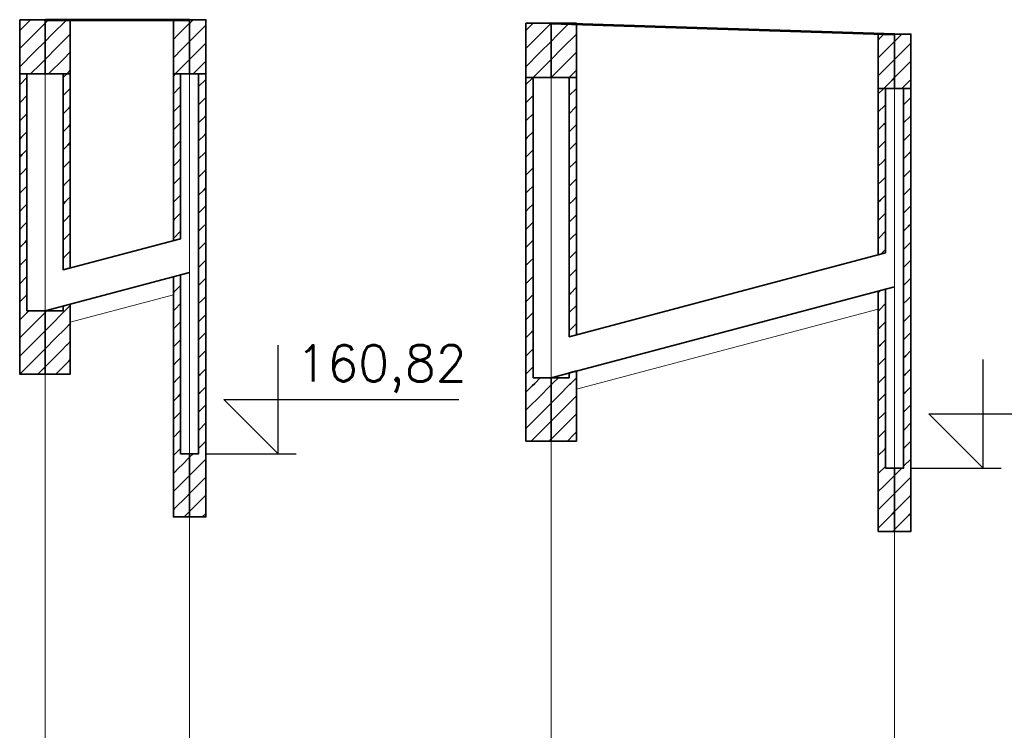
# Model space of a CAD drawing. Header units: millimetres. Extents: x 7.8 to 19, y -49.2 to -24.4.
# Tile 20 of 30: x 9.3762 to 9.4307, y -24.5526 to -24.5133. Entities that reach past the tile are written whole.
import ezdxf

# ---------------------------------------------------------------- set-up
doc = ezdxf.new("R2010")
doc.units = ezdxf.units.MM
doc.linetypes.add('DASHED', pattern=[0.75, 0.5, -0.25])
doc.layers.get('0').update_dxf_attribs({"lineweight": 13})
for name, color, linetype, lineweight in [('CIENKA', 7, 'Continuous', 15), ('CIENKA2', 1, 'Continuous', 25), ('CIENKA_PRZERYWANA', 7, 'DASHED', 15), ('GRUBA', 3, 'Continuous', 53), ('SREDNIA', 2, 'Continuous', 35)]:
    doc.layers.add(name, color=color, linetype=linetype, lineweight=lineweight)
doc.styles.add('romans', font='romans.shx')

# ---------------------------------------------------------------- blocks, each defined once
blk = doc.blocks.new('*X2684')
at = {"layer": 'SREDNIA', "color": 2, "linetype": 'Continuous', "ltscale": 0.01}
for p, q in [((1.6042, 0.1322), (1.603791, 0.131791)), ((1.605, 0.132), (1.604109, 0.131109)), ((1.603791, 0.131791), (1.6036, 0.1316)), ((1.604109, 0.131109), (1.6036, 0.1306)), ((1.605, 0.131), (1.604427, 0.130427)), ((1.604427, 0.130427), (1.6036, 0.1296)), ((1.604745, 0.129745), (1.6042, 0.1292)), ((1.605, 0.13), (1.604745, 0.129745))]:
    blk.add_line(p, q, dxfattribs=at)
blk = doc.blocks.new('*X2685')
at = {"layer": 'SREDNIA', "color": 2, "linetype": 'Continuous', "ltscale": 0.01}
for p, q in [((1.605064, 0.132064), (1.605, 0.132)), ((1.6052, 0.1322), (1.605064, 0.132064)), ((1.6062, 0.1322), (1.605382, 0.131382)), ((1.605382, 0.131382), (1.605, 0.131)), ((1.6064, 0.1314), (1.6057, 0.1307)), ((1.6057, 0.1307), (1.605, 0.13)), ((1.6064, 0.1304), (1.606018, 0.130018)), ((1.606018, 0.130018), (1.6052, 0.1292)), ((1.606336, 0.129336), (1.6062, 0.1292)), ((1.6064, 0.1294), (1.606336, 0.129336))]:
    blk.add_line(p, q, dxfattribs=at)
blk = doc.blocks.new('*X2686')
at = {"layer": 'SREDNIA', "color": 2, "linetype": 'Continuous', "ltscale": 0.01}
for p, q in [((1.612123, 0.132123), (1.6121, 0.1321)), ((1.6122, 0.1322), (1.612123, 0.132123)), ((1.613, 0.132), (1.612354, 0.131354)), ((1.612354, 0.131354), (1.6121, 0.1311)), ((1.613, 0.131), (1.612585, 0.130585)), ((1.612585, 0.130585), (1.6121, 0.1301)), ((1.612815, 0.129815), (1.6122, 0.1292)), ((1.613, 0.13), (1.612815, 0.129815))]:
    blk.add_line(p, q, dxfattribs=at)
blk = doc.blocks.new('*X2687')
at = {"layer": 'SREDNIA', "color": 2, "linetype": 'Continuous', "ltscale": 0.01}
for p, q in [((1.613046, 0.132046), (1.613, 0.132)), ((1.6132, 0.1322), (1.613046, 0.132046)), ((1.6139, 0.1319), (1.613277, 0.131277)), ((1.613277, 0.131277), (1.613, 0.131)), ((1.6139, 0.1309), (1.613508, 0.130508)), ((1.613508, 0.130508), (1.613, 0.13)), ((1.613738, 0.129738), (1.6132, 0.1292)), ((1.6139, 0.1299), (1.613738, 0.129738))]:
    blk.add_line(p, q, dxfattribs=at)
blk = doc.blocks.new('*X2688')
at = {"layer": 'SREDNIA', "color": 2, "linetype": 'Continuous', "ltscale": 0.01}
for p, q in [((1.632, 0.132), (1.631727, 0.131727)), ((1.633, 0.132), (1.632045, 0.131045)), ((1.633, 0.132), (1.632045, 0.131045)), ((1.631727, 0.131727), (1.6316, 0.1316)), ((1.632045, 0.131045), (1.6316, 0.1306)), ((1.633, 0.131), (1.632364, 0.130364)), ((1.632364, 0.130364), (1.6316, 0.1296)), ((1.632682, 0.129682), (1.632, 0.129)), ((1.633, 0.13), (1.632682, 0.129682))]:
    blk.add_line(p, q, dxfattribs=at)
blk = doc.blocks.new('*X2689')
at = {"layer": 'SREDNIA', "color": 2, "linetype": 'Continuous', "ltscale": 0.01}
for p, q in [((1.634, 0.132), (1.633318, 0.131318)), ((1.633318, 0.131318), (1.633, 0.131)), ((1.6344, 0.1314), (1.633636, 0.130636)), ((1.633636, 0.130636), (1.633, 0.13)), ((1.6344, 0.1304), (1.633955, 0.129955)), ((1.633955, 0.129955), (1.633, 0.129)), ((1.633955, 0.129955), (1.633, 0.129)), ((1.634273, 0.129273), (1.634, 0.129)), ((1.6344, 0.1294), (1.634273, 0.129273))]:
    blk.add_line(p, q, dxfattribs=at)
blk = doc.blocks.new('*X2690')
at = {"layer": 'SREDNIA', "color": 2, "linetype": 'Continuous', "ltscale": 0.01}
for p, q in [((1.6514, 0.1314), (1.651169, 0.131169)), ((1.651169, 0.131169), (1.6511, 0.1311)), ((1.652, 0.131), (1.6514, 0.1304)), ((1.6514, 0.1304), (1.6511, 0.1301)), ((1.652, 0.13), (1.651631, 0.129631)), ((1.651631, 0.129631), (1.6511, 0.1291)), ((1.651862, 0.128862), (1.6514, 0.1284)), ((1.652, 0.129), (1.651862, 0.128862))]:
    blk.add_line(p, q, dxfattribs=at)
blk = doc.blocks.new('*X2691')
at = {"layer": 'SREDNIA', "color": 2, "linetype": 'Continuous', "ltscale": 0.01}
for p, q in [((1.6524, 0.1314), (1.652092, 0.131092)), ((1.652092, 0.131092), (1.652, 0.131)), ((1.6529, 0.1309), (1.652323, 0.130323)), ((1.652323, 0.130323), (1.652, 0.13)), ((1.6529, 0.1299), (1.652554, 0.129554)), ((1.652554, 0.129554), (1.652, 0.129)), ((1.652785, 0.128785), (1.6524, 0.1284)), ((1.6529, 0.1289), (1.652785, 0.128785))]:
    blk.add_line(p, q, dxfattribs=at)
blk = doc.blocks.new('*X2812')
at = {"layer": 'SREDNIA', "color": 2, "linetype": 'Continuous', "ltscale": 0.01}
for p, q in [((1.6036, 0.1286), (1.603618, 0.128618)), ((1.603618, 0.128618), (1.604, 0.129)), ((1.6036, 0.1276), (1.603647, 0.127647)), ((1.603647, 0.127647), (1.604, 0.128)), ((1.603677, 0.126677), (1.604, 0.127)), ((1.6036, 0.1266), (1.603677, 0.126677)), ((1.603707, 0.125707), (1.604, 0.126)), ((1.6036, 0.1256), (1.603707, 0.125707)), ((1.603736, 0.124736), (1.604, 0.125)), ((1.6036, 0.1246), (1.603736, 0.124736)), ((1.6036, 0.1236), (1.603766, 0.123766)), ((1.603766, 0.123766), (1.604, 0.124)), ((1.6036, 0.1226), (1.603796, 0.122796)), ((1.603796, 0.122796), (1.604, 0.123)), ((1.6036, 0.1216), (1.603825, 0.121825)), ((1.603825, 0.121825), (1.604, 0.122)), ((1.603855, 0.120855), (1.604, 0.121)), ((1.6036, 0.1206), (1.603855, 0.120855)), ((1.6036, 0.1196), (1.603884, 0.119884)), ((1.603884, 0.119884), (1.604, 0.12)), ((1.6036, 0.1186), (1.603914, 0.118914)), ((1.603914, 0.118914), (1.604, 0.119)), ((1.6036, 0.1176), (1.603944, 0.117944)), ((1.603944, 0.117944), (1.604, 0.118)), ((1.6036, 0.1166), (1.603973, 0.116973)), ((1.603973, 0.116973), (1.604, 0.117)), ((1.604022, 0.116022), (1.603987, 0.115987)), ((1.6041, 0.1161), (1.604022, 0.116022)), ((1.603987, 0.115987), (1.6036, 0.1156)), ((1.605, 0.116), (1.604244, 0.115244)), ((1.604244, 0.115244), (1.603858, 0.114858)), ((1.605, 0.115), (1.604467, 0.114467)), ((1.603858, 0.114858), (1.6036, 0.1146)), ((1.604467, 0.114467), (1.603729, 0.113729)), ((1.605, 0.114), (1.604689, 0.113689)), ((1.603729, 0.113729), (1.6036, 0.1136)), ((1.604689, 0.113689), (1.6036, 0.1126)), ((1.604689, 0.113689), (1.6036, 0.1126)), ((1.604911, 0.112911), (1.6046, 0.1126)), ((1.605, 0.113), (1.604911, 0.112911))]:
    blk.add_line(p, q, dxfattribs=at)
blk = doc.blocks.new('*X2813')
at = {"layer": 'SREDNIA', "color": 2, "linetype": 'Continuous', "ltscale": 0.01}
for p, q in [((1.606, 0.129), (1.6062, 0.1292)), ((1.606369, 0.128369), (1.606, 0.128)), ((1.6064, 0.1284), (1.606369, 0.128369)), ((1.606331, 0.127331), (1.606, 0.127)), ((1.6064, 0.1274), (1.606331, 0.127331)), ((1.6064, 0.1264), (1.606293, 0.126293)), ((1.606293, 0.126293), (1.606, 0.126)), ((1.6064, 0.1254), (1.606254, 0.125254)), ((1.606254, 0.125254), (1.606, 0.125)), ((1.606216, 0.124216), (1.606, 0.124)), ((1.6064, 0.1244), (1.606216, 0.124216)), ((1.606178, 0.123178), (1.606, 0.123)), ((1.6064, 0.1234), (1.606178, 0.123178)), ((1.606139, 0.122139), (1.606, 0.122)), ((1.6064, 0.1224), (1.606139, 0.122139)), ((1.606101, 0.121101), (1.606, 0.121)), ((1.6064, 0.1214), (1.606101, 0.121101)), ((1.6064, 0.1204), (1.606063, 0.120063)), ((1.606063, 0.120063), (1.606, 0.12)), ((1.6064, 0.1194), (1.606024, 0.119024)), ((1.606024, 0.119024), (1.606, 0.119))]:
    blk.add_line(p, q, dxfattribs=at)
blk = doc.blocks.new('*X2814')
at = {"layer": 'SREDNIA', "color": 2, "linetype": 'Continuous', "ltscale": 0.01}
for p, q in [((1.605, 0.116), (1.605029, 0.116029)), ((1.605029, 0.116029), (1.6051, 0.1161)), ((1.60601, 0.11601), (1.606035, 0.116035)), ((1.606035, 0.116035), (1.6064, 0.1164)), ((1.605314, 0.115314), (1.60601, 0.11601)), ((1.605, 0.115), (1.605314, 0.115314)), ((1.6056, 0.1146), (1.606113, 0.115113)), ((1.606113, 0.115113), (1.606131, 0.115131)), ((1.606131, 0.115131), (1.6064, 0.1154)), ((1.605, 0.114), (1.6056, 0.1146)), ((1.606227, 0.114227), (1.6064, 0.1144)), ((1.605, 0.113), (1.605886, 0.113886)), ((1.605886, 0.113886), (1.606215, 0.114215)), ((1.606215, 0.114215), (1.606227, 0.114227)), ((1.606171, 0.113171), (1.606318, 0.113318)), ((1.606318, 0.113318), (1.606323, 0.113323)), ((1.606323, 0.113323), (1.6064, 0.1134)), ((1.6056, 0.1126), (1.606171, 0.113171))]:
    blk.add_line(p, q, dxfattribs=at)
blk = doc.blocks.new('*X2815')
at = {"layer": 'SREDNIA', "color": 2, "linetype": 'Continuous', "ltscale": 0.01}
for p, q in [((1.6121, 0.1291), (1.6122, 0.1292)), ((1.612468, 0.128468), (1.6121, 0.1281)), ((1.6125, 0.1285), (1.612468, 0.128468)), ((1.6125, 0.1275), (1.612423, 0.127423)), ((1.612423, 0.127423), (1.6121, 0.1271)), ((1.612378, 0.126378), (1.6121, 0.1261)), ((1.6125, 0.1265), (1.612378, 0.126378)), ((1.612332, 0.125332), (1.6121, 0.1251)), ((1.6125, 0.1255), (1.612332, 0.125332)), ((1.612287, 0.124287), (1.6121, 0.1241)), ((1.6125, 0.1245), (1.612287, 0.124287)), ((1.612242, 0.123242), (1.6121, 0.1231)), ((1.6125, 0.1235), (1.612242, 0.123242)), ((1.612196, 0.122196), (1.6121, 0.1221)), ((1.6125, 0.1225), (1.612196, 0.122196)), ((1.6125, 0.1215), (1.612151, 0.121151)), ((1.612151, 0.121151), (1.6121, 0.1211)), ((1.6125, 0.1205), (1.612105, 0.120105)), ((1.612105, 0.120105), (1.6121, 0.1201))]:
    blk.add_line(p, q, dxfattribs=at)
blk = doc.blocks.new('*X2816')
at = {"layer": 'SREDNIA', "color": 2, "linetype": 'Continuous', "ltscale": 0.01}
for p, q in [((1.6121, 0.1171), (1.612135, 0.117135)), ((1.612135, 0.117135), (1.6125, 0.1175)), ((1.6121, 0.1161), (1.612174, 0.116174)), ((1.612174, 0.116174), (1.6125, 0.1165)), ((1.612213, 0.115213), (1.6125, 0.1155)), ((1.6121, 0.1151), (1.612213, 0.115213)), ((1.612252, 0.114252), (1.6125, 0.1145)), ((1.6121, 0.1141), (1.612252, 0.114252)), ((1.612292, 0.113292), (1.6125, 0.1135)), ((1.6121, 0.1131), (1.612292, 0.113292)), ((1.6121, 0.1121), (1.612331, 0.112331)), ((1.612331, 0.112331), (1.6125, 0.1125)), ((1.6121, 0.1111), (1.61237, 0.11137)), ((1.61237, 0.11137), (1.6125, 0.1115)), ((1.6121, 0.1101), (1.61241, 0.11041)), ((1.61241, 0.11041), (1.6125, 0.1105)), ((1.612449, 0.109449), (1.6125, 0.1095)), ((1.6121, 0.1091), (1.612449, 0.109449)), ((1.6121, 0.1081), (1.612488, 0.108488)), ((1.612488, 0.108488), (1.6125, 0.1085)), ((1.613, 0.108), (1.612588, 0.107588)), ((1.61241, 0.10741), (1.6121, 0.1071)), ((1.612588, 0.107588), (1.61241, 0.10741)), ((1.613, 0.107), (1.612712, 0.106713)), ((1.612281, 0.106281), (1.6121, 0.1061)), ((1.612712, 0.106713), (1.612281, 0.106281)), ((1.612837, 0.105838), (1.612152, 0.105152)), ((1.613, 0.106), (1.612837, 0.105838)), ((1.612152, 0.105152), (1.6121, 0.1051)), ((1.612963, 0.104963), (1.6127, 0.1047)), ((1.613, 0.105), (1.612963, 0.104963))]:
    blk.add_line(p, q, dxfattribs=at)
blk = doc.blocks.new('*X2817')
at = {"layer": 'SREDNIA', "color": 2, "linetype": 'Continuous', "ltscale": 0.01}
for p, q in [((1.6135, 0.1285), (1.613894, 0.128894)), ((1.613894, 0.128894), (1.6139, 0.1289)), ((1.6135, 0.1275), (1.613875, 0.127875)), ((1.613875, 0.127875), (1.6139, 0.1279)), ((1.6135, 0.1265), (1.613855, 0.126855)), ((1.613855, 0.126855), (1.6139, 0.1269)), ((1.6135, 0.1255), (1.613836, 0.125836)), ((1.613836, 0.125836), (1.6139, 0.1259)), ((1.6135, 0.1245), (1.613816, 0.124816)), ((1.613816, 0.124816), (1.6139, 0.1249)), ((1.6135, 0.1235), (1.613797, 0.123797)), ((1.613797, 0.123797), (1.6139, 0.1239)), ((1.6135, 0.1225), (1.613778, 0.122778)), ((1.613778, 0.122778), (1.6139, 0.1229)), ((1.6135, 0.1215), (1.613758, 0.121758)), ((1.613758, 0.121758), (1.6139, 0.1219)), ((1.6135, 0.1205), (1.613739, 0.120739)), ((1.613739, 0.120739), (1.6139, 0.1209)), ((1.613719, 0.119719), (1.6139, 0.1199)), ((1.6135, 0.1195), (1.613719, 0.119719)), ((1.6137, 0.1187), (1.6139, 0.1189)), ((1.6135, 0.1185), (1.6137, 0.1187)), ((1.6135, 0.1175), (1.613681, 0.117681)), ((1.613681, 0.117681), (1.6139, 0.1179)), ((1.6135, 0.1165), (1.613661, 0.116661)), ((1.613661, 0.116661), (1.6139, 0.1169)), ((1.6135, 0.1155), (1.613642, 0.115642)), ((1.613642, 0.115642), (1.6139, 0.1159)), ((1.6135, 0.1145), (1.613622, 0.114622)), ((1.613622, 0.114622), (1.6139, 0.1149)), ((1.613603, 0.113603), (1.6139, 0.1139)), ((1.6135, 0.1135), (1.613603, 0.113603)), ((1.613584, 0.112584), (1.6139, 0.1129)), ((1.6135, 0.1125), (1.613584, 0.112584)), ((1.613564, 0.111564), (1.6139, 0.1119)), ((1.6135, 0.1115), (1.613564, 0.111564)), ((1.613545, 0.110545), (1.6139, 0.1109)), ((1.6135, 0.1105), (1.613545, 0.110545)), ((1.6135, 0.1095), (1.613525, 0.109525)), ((1.613525, 0.109525), (1.6139, 0.1099)), ((1.6135, 0.1085), (1.613506, 0.108506)), ((1.613506, 0.108506), (1.6139, 0.1089)), ((1.613, 0.108), (1.6132, 0.1082)), ((1.6139, 0.1079), (1.613572, 0.107572)), ((1.613383, 0.107383), (1.613, 0.107)), ((1.613572, 0.107572), (1.613383, 0.107383)), ((1.6139, 0.1069), (1.613674, 0.106674)), ((1.613217, 0.106217), (1.613, 0.106)), ((1.613674, 0.106674), (1.613217, 0.106217)), ((1.613777, 0.105777), (1.61305, 0.10505)), ((1.6139, 0.1059), (1.613777, 0.105777)), ((1.61305, 0.10505), (1.613, 0.105)), ((1.613879, 0.104879), (1.6137, 0.1047)), ((1.6139, 0.1049), (1.613879, 0.104879))]:
    blk.add_line(p, q, dxfattribs=at)
blk = doc.blocks.new('*X2818')
at = {"layer": 'SREDNIA', "color": 2, "linetype": 'Continuous', "ltscale": 0.01}
for p, q in [((1.6316, 0.1286), (1.631609, 0.128609)), ((1.631609, 0.128609), (1.632, 0.129)), ((1.631609, 0.128609), (1.632, 0.129)), ((1.6316, 0.1276), (1.631633, 0.127633)), ((1.631633, 0.127633), (1.632, 0.128)), ((1.631656, 0.126656), (1.632, 0.127)), ((1.6316, 0.1266), (1.631656, 0.126656)), ((1.63168, 0.12568), (1.632, 0.126)), ((1.6316, 0.1256), (1.63168, 0.12568)), ((1.631704, 0.124704), (1.632, 0.125)), ((1.6316, 0.1246), (1.631704, 0.124704)), ((1.6316, 0.1236), (1.631727, 0.123727)), ((1.631727, 0.123727), (1.632, 0.124)), ((1.6316, 0.1226), (1.631751, 0.122751)), ((1.631751, 0.122751), (1.632, 0.123)), ((1.6316, 0.1216), (1.631774, 0.121774)), ((1.631774, 0.121774), (1.632, 0.122)), ((1.631798, 0.120798), (1.632, 0.121)), ((1.6316, 0.1206), (1.631798, 0.120798)), ((1.631821, 0.119821), (1.632, 0.12)), ((1.6316, 0.1196), (1.631821, 0.119821)), ((1.6316, 0.1186), (1.631845, 0.118845)), ((1.631845, 0.118845), (1.632, 0.119)), ((1.6316, 0.1176), (1.631868, 0.117868)), ((1.631868, 0.117868), (1.632, 0.118)), ((1.6316, 0.1166), (1.631892, 0.116892)), ((1.631892, 0.116892), (1.632, 0.117)), ((1.6316, 0.1156), (1.631915, 0.115915)), ((1.631915, 0.115915), (1.632, 0.116)), ((1.6316, 0.1146), (1.631939, 0.114939)), ((1.631939, 0.114939), (1.632, 0.115)), ((1.6316, 0.1136), (1.631962, 0.113962)), ((1.631962, 0.113962), (1.632, 0.114)), ((1.6316, 0.1126), (1.631986, 0.112986)), ((1.631986, 0.112986), (1.632, 0.113)), ((1.6324, 0.1124), (1.632089, 0.112089)), ((1.631948, 0.111948), (1.6316, 0.1116)), ((1.632089, 0.112089), (1.631948, 0.111948)), ((1.633, 0.112), (1.632311, 0.111311)), ((1.632311, 0.111311), (1.631819, 0.110819)), ((1.631819, 0.110819), (1.6316, 0.1106)), ((1.633, 0.111), (1.632533, 0.110533)), ((1.632533, 0.110533), (1.63169, 0.10969)), ((1.63169, 0.10969), (1.6316, 0.1096)), ((1.632756, 0.109756), (1.6319, 0.1089)), ((1.633, 0.11), (1.632756, 0.109756)), ((1.632978, 0.108978), (1.6329, 0.1089)), ((1.633, 0.109), (1.632978, 0.108978))]:
    blk.add_line(p, q, dxfattribs=at)
blk = doc.blocks.new('*X2819')
at = {"layer": 'SREDNIA', "color": 2, "linetype": 'Continuous', "ltscale": 0.01}
for p, q in [((1.634383, 0.128383), (1.634, 0.128)), ((1.6344, 0.1284), (1.634383, 0.128383)), ((1.634354, 0.127354), (1.634, 0.127)), ((1.6344, 0.1274), (1.634354, 0.127354)), ((1.6344, 0.1264), (1.634325, 0.126325)), ((1.634325, 0.126325), (1.634, 0.126)), ((1.634297, 0.125297), (1.634, 0.125)), ((1.6344, 0.1254), (1.634297, 0.125297)), ((1.634268, 0.124268), (1.634, 0.124)), ((1.6344, 0.1244), (1.634268, 0.124268)), ((1.634239, 0.123239), (1.634, 0.123)), ((1.6344, 0.1234), (1.634239, 0.123239)), ((1.63421, 0.12221), (1.634, 0.122)), ((1.6344, 0.1224), (1.63421, 0.12221)), ((1.634182, 0.121182), (1.634, 0.121)), ((1.6344, 0.1214), (1.634182, 0.121182)), ((1.6344, 0.1204), (1.634153, 0.120153)), ((1.634153, 0.120153), (1.634, 0.12)), ((1.6344, 0.1194), (1.634124, 0.119124)), ((1.634124, 0.119124), (1.634, 0.119)), ((1.6344, 0.1184), (1.634096, 0.118096)), ((1.634096, 0.118096), (1.634, 0.118)), ((1.6344, 0.1174), (1.634067, 0.117067)), ((1.634067, 0.117067), (1.634, 0.117)), ((1.634038, 0.116038), (1.634, 0.116)), ((1.6344, 0.1164), (1.634038, 0.116038)), ((1.634009, 0.115009), (1.634, 0.115)), ((1.6344, 0.1154), (1.634009, 0.115009))]:
    blk.add_line(p, q, dxfattribs=at)
blk = doc.blocks.new('*X2820')
at = {"layer": 'SREDNIA', "color": 2, "linetype": 'Continuous', "ltscale": 0.01}
for p, q in [((1.633114, 0.112114), (1.6334, 0.1124)), ((1.634064, 0.112064), (1.6344, 0.1124)), ((1.633, 0.112), (1.633114, 0.112114)), ((1.6334, 0.1114), (1.634041, 0.112041)), ((1.634041, 0.112041), (1.634064, 0.112064)), ((1.633, 0.111), (1.6334, 0.1114)), ((1.633686, 0.110686), (1.634144, 0.111144)), ((1.634144, 0.111144), (1.63416, 0.11116)), ((1.63416, 0.11116), (1.6344, 0.1114)), ((1.633, 0.11), (1.633686, 0.110686)), ((1.633971, 0.109971), (1.634246, 0.110246)), ((1.634246, 0.110246), (1.634256, 0.110256)), ((1.634256, 0.110256), (1.6344, 0.1104)), ((1.633, 0.109), (1.633971, 0.109971)), ((1.6339, 0.1089), (1.634257, 0.109257)), ((1.634257, 0.109257), (1.634349, 0.109349)), ((1.634349, 0.109349), (1.634352, 0.109352)), ((1.634352, 0.109352), (1.6344, 0.1094))]:
    blk.add_line(p, q, dxfattribs=at)
blk = doc.blocks.new('*X2821')
at = {"layer": 'SREDNIA', "color": 2, "linetype": 'Continuous', "ltscale": 0.01}
for p, q in [((1.6511, 0.1281), (1.6514, 0.1284)), ((1.6515, 0.1275), (1.651459, 0.127459)), ((1.651459, 0.127459), (1.6511, 0.1271)), ((1.651414, 0.126414), (1.6511, 0.1261)), ((1.6515, 0.1265), (1.651414, 0.126414)), ((1.651368, 0.125368), (1.6511, 0.1251)), ((1.6515, 0.1255), (1.651368, 0.125368)), ((1.651323, 0.124323), (1.6511, 0.1241)), ((1.6515, 0.1245), (1.651323, 0.124323)), ((1.651277, 0.123277), (1.6511, 0.1231)), ((1.6515, 0.1235), (1.651277, 0.123277)), ((1.651232, 0.122232), (1.6511, 0.1221)), ((1.6515, 0.1225), (1.651232, 0.122232)), ((1.6515, 0.1215), (1.651186, 0.121186)), ((1.651186, 0.121186), (1.6511, 0.1211)), ((1.6515, 0.1205), (1.651141, 0.120141)), ((1.651141, 0.120141), (1.6511, 0.1201)), ((1.6515, 0.1195), (1.651238, 0.119238))]:
    blk.add_line(p, q, dxfattribs=at)
blk = doc.blocks.new('*X2822')
at = {"layer": 'SREDNIA', "color": 2, "linetype": 'Continuous', "ltscale": 0.01}
for p, q in [((1.651104, 0.117104), (1.651224, 0.117224)), ((1.6511, 0.1171), (1.651104, 0.117104)), ((1.6511, 0.1161), (1.651143, 0.116143)), ((1.651143, 0.116143), (1.6515, 0.1165)), ((1.651182, 0.115182), (1.6515, 0.1155)), ((1.6511, 0.1151), (1.651182, 0.115182)), ((1.651221, 0.114221), (1.6515, 0.1145)), ((1.6511, 0.1141), (1.651221, 0.114221)), ((1.651261, 0.113261), (1.6515, 0.1135)), ((1.6511, 0.1131), (1.651261, 0.113261)), ((1.6511, 0.1121), (1.6513, 0.1123)), ((1.6513, 0.1123), (1.6515, 0.1125)), ((1.6511, 0.1111), (1.651339, 0.111339)), ((1.651339, 0.111339), (1.6515, 0.1115)), ((1.6511, 0.1101), (1.651378, 0.110378)), ((1.651378, 0.110378), (1.6515, 0.1105)), ((1.651418, 0.109418), (1.6515, 0.1095)), ((1.6511, 0.1091), (1.651418, 0.109418)), ((1.6511, 0.1081), (1.651457, 0.108457)), ((1.651457, 0.108457), (1.6515, 0.1085)), ((1.6511, 0.1071), (1.651496, 0.107496)), ((1.651496, 0.107496), (1.6515, 0.1075)), ((1.652, 0.107), (1.651612, 0.106612)), ((1.651384, 0.106384), (1.6511, 0.1061)), ((1.651612, 0.106612), (1.651384, 0.106384)), ((1.651738, 0.105737), (1.651255, 0.105255)), ((1.652, 0.106), (1.651738, 0.105737)), ((1.651255, 0.105255), (1.6511, 0.1051)), ((1.651863, 0.104862), (1.651126, 0.104126)), ((1.652, 0.105), (1.651863, 0.104862)), ((1.651126, 0.104126), (1.6511, 0.1041)), ((1.651987, 0.103987), (1.6519, 0.1039)), ((1.652, 0.104), (1.651987, 0.103987))]:
    blk.add_line(p, q, dxfattribs=at)
blk = doc.blocks.new('*X2823')
at = {"layer": 'SREDNIA', "color": 2, "linetype": 'Continuous', "ltscale": 0.01}
for p, q in [((1.6525, 0.1275), (1.65289, 0.12789)), ((1.65289, 0.12789), (1.6529, 0.1279)), ((1.6525, 0.1265), (1.652871, 0.126871)), ((1.652871, 0.126871), (1.6529, 0.1269)), ((1.6525, 0.1255), (1.652851, 0.125851)), ((1.652851, 0.125851), (1.6529, 0.1259)), ((1.6525, 0.1245), (1.652832, 0.124832)), ((1.652832, 0.124832), (1.6529, 0.1249)), ((1.6525, 0.1235), (1.652813, 0.123813)), ((1.652813, 0.123813), (1.6529, 0.1239)), ((1.6525, 0.1225), (1.652793, 0.122793)), ((1.652793, 0.122793), (1.6529, 0.1229)), ((1.6525, 0.1215), (1.652774, 0.121774)), ((1.652774, 0.121774), (1.6529, 0.1219)), ((1.6525, 0.1205), (1.652754, 0.120754)), ((1.652754, 0.120754), (1.6529, 0.1209)), ((1.652735, 0.119735), (1.6529, 0.1199)), ((1.6525, 0.1195), (1.652735, 0.119735)), ((1.652716, 0.118716), (1.6529, 0.1189)), ((1.6525, 0.1185), (1.652716, 0.118716)), ((1.6525, 0.1175), (1.652696, 0.117696)), ((1.652696, 0.117696), (1.6529, 0.1179)), ((1.6525, 0.1165), (1.652677, 0.116677)), ((1.652677, 0.116677), (1.6529, 0.1169)), ((1.6525, 0.1155), (1.652657, 0.115657)), ((1.652657, 0.115657), (1.6529, 0.1159)), ((1.6525, 0.1145), (1.652638, 0.114638)), ((1.652638, 0.114638), (1.6529, 0.1149)), ((1.652618, 0.113618), (1.6529, 0.1139)), ((1.6525, 0.1135), (1.652618, 0.113618)), ((1.652599, 0.112599), (1.6529, 0.1129)), ((1.6525, 0.1125), (1.652599, 0.112599)), ((1.65258, 0.11158), (1.6529, 0.1119)), ((1.6525, 0.1115), (1.65258, 0.11158)), ((1.65256, 0.11056), (1.6529, 0.1109)), ((1.6525, 0.1105), (1.65256, 0.11056)), ((1.6525, 0.1095), (1.652541, 0.109541)), ((1.652541, 0.109541), (1.6529, 0.1099)), ((1.6525, 0.1085), (1.652521, 0.108521)), ((1.652521, 0.108521), (1.6529, 0.1089)), ((1.652502, 0.107502), (1.6529, 0.1079)), ((1.652, 0.107), (1.6524, 0.1074)), ((1.6525, 0.1075), (1.652502, 0.107502)), ((1.6529, 0.1069), (1.652592, 0.106592)), ((1.65235, 0.10635), (1.652, 0.106)), ((1.652592, 0.106592), (1.65235, 0.10635)), ((1.652695, 0.105695), (1.652183, 0.105183)), ((1.6529, 0.1059), (1.652695, 0.105695)), ((1.652183, 0.105183), (1.652, 0.105)), ((1.652797, 0.104797), (1.652017, 0.104017)), ((1.6529, 0.1049), (1.652797, 0.104797)), ((1.652017, 0.104017), (1.652, 0.104))]:
    blk.add_line(p, q, dxfattribs=at)

msp = doc.modelspace()

# ---------------------------------------------------------------- linework, layer by layer
at = {"layer": 'CIENKA', "color": 7, "linetype": 'Continuous', "ltscale": 0.01}
for p, q in [((9.37762, -24.616457), (9.37762, -24.513257)), ((9.38562, -24.607523), (9.38562, -24.513257)), ((9.40562, -24.616457), (9.40562, -24.513457)), ((9.42462, -24.616457), (9.42462, -24.514057))]:
    msp.add_line(p, q, dxfattribs=at)
at = {"layer": 'CIENKA2', "color": 1, "linetype": 'Continuous', "ltscale": 0.01}
for p, q in [((9.39052, -24.537257), (9.39052, -24.531257)), ((9.42952, -24.538057), (9.42952, -24.532057)), ((9.39052, -24.537257), (9.38752, -24.534257)), ((9.38752, -24.534257), (9.40052, -24.534257)), ((9.42952, -24.538057), (9.42652, -24.535057)), ((9.42652, -24.535057), (9.43952, -24.535057)), ((9.38652, -24.537257), (9.39152, -24.537257)), ((9.42552, -24.538057), (9.43052, -24.538057))]:
    msp.add_line(p, q, dxfattribs=at)
at = {"layer": 'CIENKA_PRZERYWANA', "color": 7, "linetype": 'DASHED', "ltscale": 0.01}
for p, q in [((9.37902, -24.529987), (9.38472, -24.528477)), ((9.40702, -24.533687), (9.42372, -24.529262))]:
    msp.add_line(p, q, dxfattribs=at)
at = {"layer": 'GRUBA', "color": 3, "linetype": 'Continuous', "ltscale": 0.01}
for p, q in [((9.37762, -24.513257), (9.38562, -24.513257)), ((9.40562, -24.513457), (9.42462, -24.514057))]:
    msp.add_line(p, q, dxfattribs=at)
at = {"layer": 'SREDNIA', "color": 2, "linetype": 'Continuous', "ltscale": 0.01}
for p, q in [((9.37762, -24.513257), (9.38562, -24.513257)), ((9.40562, -24.513457), (9.42462, -24.514057)), ((9.37862, -24.527089), (9.38512, -24.525367)), ((9.40662, -24.530789), (9.42412, -24.526152)), ((9.37762, -24.529357), (9.38562, -24.527237)), ((9.40562, -24.533057), (9.42462, -24.528022))]:
    msp.add_line(p, q, dxfattribs=at)
at = {"layer": 'SREDNIA', "color": 2, "ltscale": 0.01}
for points in [[(9.37622, -24.513257), (9.37762, -24.513257), (9.37762, -24.516257), (9.37622, -24.516257), (9.37622, -24.513257)], [(9.37762, -24.513257), (9.37902, -24.513257), (9.37902, -24.516257), (9.37762, -24.516257), (9.37762, -24.513257)], [(9.38472, -24.513257), (9.38562, -24.513257), (9.38562, -24.516257), (9.38472, -24.516257), (9.38472, -24.513257)], [(9.38562, -24.513257), (9.38652, -24.513257), (9.38652, -24.516257), (9.38562, -24.516257), (9.38562, -24.513257)], [(9.40422, -24.513457), (9.40562, -24.513457), (9.40562, -24.516457), (9.40422, -24.516457), (9.40422, -24.513457)], [(9.40562, -24.513457), (9.40702, -24.513457), (9.40702, -24.516457), (9.40562, -24.516457), (9.40562, -24.513457)], [(9.42372, -24.514057), (9.42462, -24.514057), (9.42462, -24.517057), (9.42372, -24.517057), (9.42372, -24.514057)], [(9.42462, -24.514057), (9.42552, -24.514057), (9.42552, -24.517057), (9.42462, -24.517057), (9.42462, -24.514057)], [(9.37662, -24.516257), (9.37662, -24.529357), (9.37762, -24.529357), (9.37762, -24.532857), (9.37622, -24.532857), (9.37622, -24.516257), (9.37662, -24.516257)], [(9.37902, -24.516257), (9.37902, -24.526977), (9.37862, -24.527087), (9.37862, -24.516257), (9.37902, -24.516257)], [(9.38512, -24.516257), (9.38512, -24.525367), (9.38472, -24.525477), (9.38472, -24.516257), (9.38512, -24.516257)], [(9.38562, -24.537257), (9.38612, -24.537257), (9.38612, -24.516257), (9.38652, -24.516257), (9.38652, -24.540757), (9.38562, -24.540757), (9.38562, -24.537257)], [(9.40462, -24.516457), (9.40462, -24.533057), (9.40562, -24.533057), (9.40562, -24.536557), (9.40422, -24.536557), (9.40422, -24.516457), (9.40462, -24.516457)], [(9.40702, -24.516457), (9.40702, -24.530677), (9.40662, -24.530787), (9.40662, -24.516457), (9.40702, -24.516457)], [(9.42412, -24.517057), (9.42412, -24.526147), (9.42372, -24.526257), (9.42372, -24.517057), (9.42412, -24.517057)], [(9.42462, -24.538057), (9.42512, -24.538057), (9.42512, -24.517057), (9.42552, -24.517057), (9.42552, -24.541557), (9.42462, -24.541557), (9.42462, -24.538057)], [(9.38512, -24.537257), (9.38562, -24.537257), (9.38562, -24.540757), (9.38472, -24.540757), (9.38472, -24.527477), (9.38512, -24.527367), (9.38512, -24.537257)], [(9.42412, -24.538057), (9.42462, -24.538057), (9.42462, -24.541557), (9.42372, -24.541557), (9.42372, -24.528267), (9.42412, -24.528157), (9.42412, -24.538057)], [(9.37902, -24.532857), (9.37762, -24.532857), (9.37762, -24.529357), (9.37862, -24.529357), (9.37862, -24.529097), (9.37902, -24.528987), (9.37902, -24.532857)], [(9.40702, -24.536557), (9.40562, -24.536557), (9.40562, -24.533057), (9.40662, -24.533057), (9.40662, -24.532787), (9.40702, -24.532677), (9.40702, -24.536557)]]:
    msp.add_lwpolyline(points, dxfattribs=at)

# ---------------------------------------------------------------- block references
at = {"linetype": 'Continuous'}
for name in ['*X2684', '*X2685', '*X2686', '*X2687', '*X2688', '*X2689', '*X2690', '*X2691', '*X2813', '*X2815', '*X2812', '*X2817', '*X2818', '*X2819', '*X2821', '*X2823', '*X2816', '*X2822', '*X2814', '*X2820']:
    msp.add_blockref(name, (7.77262, -24.645457), dxfattribs=at)

# ---------------------------------------------------------------- texts
at = {"layer": 'CIENKA2', "color": 1, "linetype": 'Continuous', "ltscale": 0.01, "style": 'romans'}
msp.add_text('160,82', height=0.002, dxfattribs=at).set_placement((9.39152, -24.533257))

doc.saveas('drawing.dxf')
